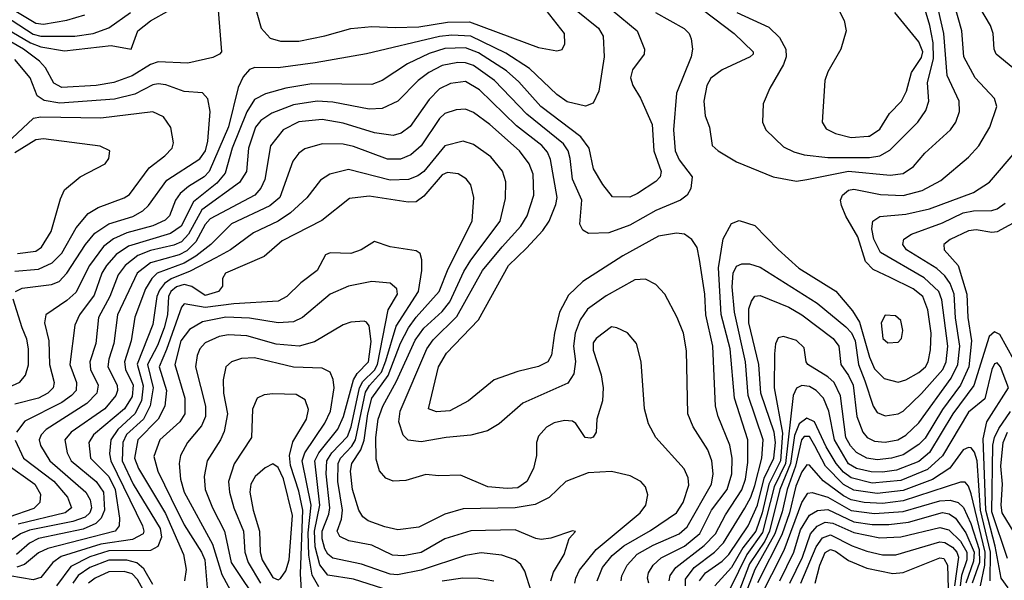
# Model space of a CAD drawing. Extents: x 997028 to 1115134, y 536408 to 618974.
# Tile 44 of 256: x 1014213 to 1017993, y 554736 to 556888. Entities that reach past the tile are written whole.
import ezdxf

# ---------------------------------------------------------------- set-up
doc = ezdxf.new("R2010")
doc.units = 0

msp = doc.modelspace()

# ---------------------------------------------------------------- linework, layer by layer
at = {"layer": '0CON10XD'}
for points in [[(1014085, 556989.4), (1014275, 556873.9), (1014305, 556871), (1014394.3, 556885.7), (1014463.1, 556906.9)], [(1015109.1, 556965), (1015140, 556855), (1015175, 556817.1), (1015214.8, 556804.8), (1015285, 556805.8), (1015385, 556825.7), (1015485, 556854), (1015565, 556862.2), (1015655, 556858.3), (1015745, 556860.3), (1015855, 556878.2), (1015940.1, 556880.1), (1016205, 556781.3), (1016275, 556768.6), (1016295, 556773.8), (1016305.7, 556795), (1016304.5, 556835), (1016233.9, 556923.9)], [(1016797.5, 556955), (1016955.5, 556835), (1017028.1, 556765), (1017028.1, 556755), (1017017.5, 556745), (1016910, 556695), (1016866.7, 556663.3), (1016851.5, 556635), (1016839.6, 556575), (1016845, 556518.8), (1016860.5, 556475), (1016871.4, 556405), (1016894, 556384), (1016965, 556342.1), (1017105, 556284.5), (1017195, 556267.8)], [(1017475, 556359.1), (1017515, 556364.8), (1017552.8, 556387.2), (1017660.8, 556495), (1017691.1, 556538.9), (1017703.1, 556575), (1017698.3, 556645), (1017720.8, 556739.2), (1017719.6, 556799.6), (1017707.2, 556865), (1017677.4, 556965)], [(1014075, 556942.6), (1014185, 556884.5), (1014265, 556832.5), (1014295, 556824.3), (1014425.1, 556824.9), (1014495, 556834.5), (1014555, 556857), (1014639.3, 556915)], [(1014095, 556892.4), (1014255, 556798.9), (1014295, 556783.6), (1014385, 556768.8), (1014565, 556788.4), (1014641.2, 556775), (1014667.2, 556845), (1014715, 556883), (1014788.1, 556925)], [(1014974.7, 556925), (1014987.5, 556765), (1014980, 556755), (1014955, 556743.1), (1014859.2, 556720.8), (1014745, 556725.6), (1014715, 556715.6), (1014645, 556672.3), (1014575, 556646.4), (1014506.7, 556635), (1014375, 556627.4), (1014344.5, 556644.5), (1014312.7, 556702.7), (1014289.2, 556729.2), (1014227.8, 556775), (1014105, 556845.6)], [(1016653.6, 556915), (1016763.9, 556853.9), (1016782.9, 556835), (1016791.1, 556815), (1016795.3, 556775), (1016790.7, 556745), (1016734.7, 556605.3), (1016723, 556465), (1016728.7, 556385), (1016745, 556350), (1016794.5, 556285), (1016789.8, 556240.2), (1016775.7, 556215), (1016750, 556195), (1016655, 556155.2), (1016555, 556099.2), (1016475, 556070), (1016396.9, 556066.9), (1016375, 556080), (1016363.4, 556103.4), (1016370.7, 556195), (1016335.2, 556275.2), (1016326.3, 556355), (1016319.2, 556385), (1016301.2, 556411.2), (1016159.4, 556525), (1016036.1, 556655), (1015955, 556711.4), (1015925, 556722.6), (1015895, 556723.8), (1015835, 556712.3), (1015784, 556685), (1015743.1, 556655), (1015665, 556575.3), (1015605, 556546.8), (1015555, 556544.3), (1015415, 556571.6), (1015355.2, 556575.2), (1015265, 556561.2), (1015181.5, 556528.5), (1015139.1, 556500.9), (1015119, 556475), (1015092, 556395), (1015083.5, 556305), (1015057.6, 556262.4), (1014912.3, 556157.7), (1014861.9, 556065), (1014835, 556035.7), (1014805, 556022.6), (1014715, 556002.1), (1014667.5, 555982.5), (1014617.8, 555945), (1014590.8, 555909.2), (1014559.1, 555825), (1014516.3, 555745), (1014505.2, 555645), (1014482.3, 555575), (1014485.2, 555545), (1014514.4, 555485), (1014509.4, 555455), (1014471.2, 555415), (1014315.1, 555314.9), (1014295.3, 555295), (1014287.6, 555275), (1014293.6, 555253.6), (1014328.5, 555195), (1014466.7, 555075), (1014483.9, 555045), (1014489.1, 555015), (1014482.7, 554995), (1014465, 554979.1), (1014417.9, 554962.1), (1014251.1, 554928.9), (1014217.1, 554915), (1014162, 554878)], [(1016348.8, 556925), (1016434.7, 556855), (1016453.5, 556825), (1016456.9, 556745), (1016436.2, 556613.8), (1016415, 556566.9), (1016385, 556555.5), (1016315, 556573.1), (1016275, 556601.2), (1016170.6, 556700.6), (1016079.9, 556759.9), (1015945, 556824.1), (1015871.8, 556828.2), (1015825, 556823.4), (1015545, 556757.2), (1015347.5, 556722.5), (1015205, 556703), (1015116, 556704), (1015095, 556696.7), (1015070.9, 556669.1), (1015052.3, 556627.7), (1015015, 556477.1), (1014941.2, 556305), (1014921.6, 556285), (1014861.8, 556248.2), (1014829.6, 556220.4), (1014811.9, 556195), (1014788.1, 556135), (1014771.8, 556118.2), (1014725, 556097), (1014625, 556069.6), (1014573.2, 556046.8), (1014535, 556016.8), (1014481.2, 555945), (1014428.6, 555841.4), (1014395, 555810.7), (1014313.6, 555755), (1014309.1, 555725), (1014324.8, 555654.8), (1014327.9, 555565), (1014345.7, 555495), (1014342.1, 555475), (1014321.2, 555455), (1014285, 555435.8), (1014195, 555412.5)], [(1016487.7, 556925), (1016582.9, 556845), (1016611.4, 556775), (1016610, 556755), (1016565.6, 556695), (1016558.2, 556665), (1016566.5, 556635), (1016596.4, 556586.4), (1016641.3, 556485), (1016648, 556385), (1016675.3, 556305), (1016671.5, 556285), (1016655, 556267.3), (1016585, 556220.5), (1016555, 556207.3), (1016488.3, 556208.3), (1016451.5, 556255), (1016416.2, 556315), (1016399.7, 556395), (1016367.8, 556437.8), (1016213.3, 556555), (1016128.9, 556648.9), (1016081.7, 556691.7), (1015975, 556760.4), (1015925, 556780.2), (1015845, 556776.9), (1015785, 556758.3), (1015702, 556718), (1015605.2, 556654.8), (1015565, 556638.8), (1015335, 556641.7), (1015235, 556624.4), (1015156.6, 556603.4), (1015115, 556581.4), (1015084.7, 556534.8), (1015029.4, 556395), (1015001.6, 556298.4), (1014969.5, 556260.5), (1014880.8, 556189.2), (1014833.2, 556095), (1014792.2, 556067.8), (1014631.2, 556018.8), (1014583.9, 555986.1), (1014546.2, 555945), (1014528.8, 555915), (1014498.8, 555831.2), (1014442.4, 555755), (1014424.7, 555715), (1014406, 555565), (1014431.9, 555495), (1014429.6, 555465), (1014412.8, 555445), (1014375, 555418.6), (1014232.8, 555347.2), (1014201.8, 555305)], [(1016706.1, 554735), (1016710.5, 554755), (1016731.7, 554785), (1016840.4, 554869.6), (1016884.3, 554915), (1016922.2, 554987.8), (1016985, 555083.6), (1016998.8, 555125), (1017008.8, 555188.8), (1017008.1, 555275), (1016957, 555435), (1016940.3, 555625), (1016906.2, 555756.2), (1016895.1, 555935), (1016913.3, 556046.7), (1016945, 556105.7), (1016975, 556116.7), (1017035, 556098.5), (1017125, 556005.4), (1017204.3, 555934.3), (1017346.5, 555846.5), (1017410.3, 555770.3), (1017436.9, 555726.9), (1017475, 555592.1), (1017495, 555547.8), (1017531.4, 555511.4), (1017585, 555497.4), (1017615, 555505.7), (1017665, 555533.5), (1017690, 555555), (1017700.2, 555575), (1017709.2, 555620.8), (1017711.9, 555685), (1017699.2, 555775), (1017679.8, 555825), (1017642.7, 555855), (1017555, 555899), (1017489.7, 555929.7), (1017459.7, 555959.7), (1017430.6, 556055), (1017384.2, 556134.2), (1017367.4, 556175), (1017364.3, 556195), (1017371.4, 556215), (1017395, 556233.9), (1017415, 556237.6), (1017516.9, 556216.9), (1017605, 556213), (1017678, 556232), (1017749.2, 556270.8), (1017855, 556360), (1017895, 556403.6), (1017937.3, 556475), (1017964.5, 556554.5), (1017955.4, 556585), (1017880.7, 556665), (1017837.5, 556745), (1017829.6, 556845), (1017802, 556945)], [(1016965.4, 556915), (1017089.2, 556859.2), (1017129.7, 556819.7), (1017154.6, 556775), (1017155.4, 556745), (1017145, 556715.8), (1017092.5, 556625), (1017067.3, 556565), (1017064.6, 556495), (1017077.3, 556465), (1017145, 556399.6), (1017185, 556380.3), (1017225, 556369.5), (1017315, 556359.2), (1017475, 556359.1)], [(1017195, 556267.8), (1017235, 556274.5), (1017395, 556307.1), (1017555, 556291.7), (1017605, 556297.1), (1017643.6, 556325), (1017688.2, 556375), (1017786.2, 556465), (1017806.2, 556495), (1017820.4, 556535), (1017819.7, 556575), (1017773.9, 556673.9), (1017761.1, 556835), (1017740.4, 556925)], [(1017355, 556930), (1017378, 556885), (1017385.7, 556845), (1017365.6, 556775), (1017315, 556688), (1017303.5, 556655), (1017293.1, 556495), (1017308.7, 556468.7), (1017345, 556450.6), (1017405, 556436.2)], [(1017405, 556436.2), (1017469.8, 556440.2), (1017475, 556441.4), (1017515, 556468.2), (1017552.1, 556527.9), (1017598.4, 556575), (1017616.8, 556613.2), (1017636.3, 556685), (1017675, 556743.3), (1017679.5, 556765), (1017665, 556802.7), (1017573.1, 556915)], [(1018025, 556703.5), (1017960.9, 556755), (1017953.6, 556775), (1017950.4, 556835), (1017939.6, 556865), (1017899.3, 556935)], [(1014197.3, 555845), (1014223, 555857), (1014335, 555871), (1014365, 555882.9), (1014395, 555914.7), (1014465.5, 556024.5), (1014501.8, 556068.2), (1014555, 556103.8), (1014647.5, 556132.5), (1014686, 556154), (1014707.9, 556175), (1014778.1, 556271.9), (1014905, 556353.8), (1014926.6, 556385), (1014935, 556421.2), (1014944.2, 556535), (1014935, 556584), (1014915, 556607.5), (1014845, 556612.8), (1014775, 556638.4), (1014745, 556642.3), (1014725, 556638), (1014655, 556601.9), (1014577.8, 556582.2), (1014367.3, 556567.3), (1014307.1, 556577.1), (1014280, 556595), (1014254.1, 556665), (1014195, 556735.3)], [(1016627.9, 554725), (1016623.1, 554745), (1016627.5, 554765), (1016645.3, 554795), (1016675, 554822.6), (1016765, 554868), (1016823.5, 554916.5), (1016868.7, 555005), (1016929.4, 555085), (1016947.3, 555145), (1016948.5, 555205), (1016939.8, 555255), (1016894.3, 555365), (1016884.3, 555405), (1016874.4, 555635), (1016846.7, 555755), (1016842.6, 555835), (1016822.8, 555967.2), (1016813.8, 556013.8), (1016793.9, 556043.9), (1016765, 556064.4), (1016735, 556069.1), (1016665, 556057.2), (1016528, 555982), (1016375, 555883.3), (1016319.7, 555830.3), (1016285.8, 555765), (1016266.2, 555685), (1016255, 555600), (1016240.6, 555575), (1016205, 555557.5), (1016125, 555537.7), (1016035, 555505.5), (1015935.8, 555425), (1015865, 555387.1), (1015812.9, 555382.9), (1015782, 555395), (1015820.4, 555555), (1015851.7, 555608.3), (1015974, 555736), (1016090.2, 555945), (1016159.3, 556010.7), (1016221.3, 556078.7), (1016246.2, 556115), (1016271.9, 556178.1), (1016276.1, 556205), (1016251.2, 556351.2), (1016239.3, 556379.3), (1016218, 556405), (1016120.4, 556480.4), (1015978.5, 556618.5), (1015925, 556650.9), (1015867, 556643), (1015825, 556622.1), (1015785, 556581.6), (1015712.7, 556477.3), (1015677.6, 556452.4), (1015646.5, 556443.5), (1015575, 556453.5), (1015455, 556490.6), (1015375, 556504.5), (1015285, 556496.2), (1015224.5, 556465.5), (1015176.6, 556403.4), (1015154, 556275), (1015138.4, 556241.6), (1015116.4, 556215), (1014945, 556123.7), (1014925, 556102.3), (1014890, 556035), (1014855, 556001.2), (1014825, 555985.9), (1014715.6, 555954.4), (1014664.5, 555915), (1014588.3, 555755), (1014575.2, 555645), (1014555, 555585.5), (1014551.7, 555555), (1014587.6, 555485), (1014589, 555465), (1014582, 555445), (1014540, 555395), (1014411.2, 555305), (1014386.8, 555275), (1014396.1, 555225), (1014411.3, 555195), (1014507.1, 555115), (1014534.8, 555075), (1014539.1, 555005), (1014526.1, 554975), (1014506, 554954), (1014457.5, 554932.5), (1014285, 554896.4), (1014251.7, 554878.3), (1014201.1, 554835)], [(1014195, 555923), (1014285, 555929.8), (1014338.4, 555955), (1014375, 555991.6), (1014430.6, 556089.4), (1014476.4, 556143.6), (1014515, 556167.7), (1014615, 556204.2), (1014635, 556216.8), (1014711, 556319), (1014770, 556365), (1014798.2, 556395), (1014803.3, 556415), (1014793.8, 556473.8), (1014765.2, 556515.2), (1014725, 556534.1), (1014525, 556509.8), (1014295, 556513.2), (1014265, 556508.4), (1014165, 556415.4)], [(1016522.7, 554735), (1016525, 554754), (1016545.2, 554795), (1016583.8, 554836.2), (1016645, 554871.1), (1016745, 554915.2), (1016775, 554941.1), (1016868.3, 555105), (1016875.2, 555145), (1016870.4, 555195), (1016855, 555237.5), (1016798, 555325), (1016777.5, 555375), (1016773.1, 555616.9), (1016761.8, 555685), (1016737.3, 555745), (1016689.1, 555835), (1016655, 555871.9), (1016615, 555892.5), (1016575, 555889.2), (1016465, 555828.6), (1016393.2, 555776.8), (1016364.3, 555735.7), (1016345, 555684.3), (1016338.8, 555635), (1016346.2, 555576.2), (1016341, 555529), (1016317.1, 555492.9), (1016144.1, 555415.9), (1016053.3, 555336.7), (1016009.5, 555310.5), (1015945, 555293.7), (1015850, 555285), (1015755, 555267.6), (1015705, 555274.6), (1015685, 555292.9), (1015669.3, 555345), (1015673.3, 555385), (1015775.9, 555625), (1015800.3, 555659.7), (1015891.6, 555748.4), (1015990, 555925), (1016065, 556016.1), (1016137.1, 556095), (1016161, 556135), (1016186.7, 556215), (1016184.7, 556295), (1016168.6, 556335), (1016132.4, 556385), (1016018.4, 556485), (1015955, 556531.8), (1015925, 556544.1), (1015888.3, 556541.7), (1015845, 556528.2), (1015825, 556508.4), (1015755, 556403.1), (1015715, 556369.5), (1015675, 556352), (1015625, 556353.1), (1015495, 556401), (1015455, 556410.2), (1015375, 556411.9), (1015308.3, 556391.7), (1015285, 556376.2), (1015261.4, 556345), (1015212, 556205), (1015173.9, 556173.9), (1015025.9, 556105), (1014947, 556025), (1014889.4, 555980.6), (1014845, 555953.9), (1014741.6, 555915), (1014720.5, 555895), (1014696.1, 555855), (1014655, 555745.7), (1014641.7, 555655), (1014615.7, 555574.3), (1014619, 555545), (1014648.4, 555485), (1014645, 555441.3), (1014615.5, 555395), (1014496.8, 555295), (1014478.9, 555265), (1014484.8, 555205), (1014555.1, 555135.1), (1014580, 555085), (1014596.7, 554975), (1014594.7, 554945), (1014580.4, 554925), (1014321.1, 554858.9), (1014285, 554841.5), (1014232.3, 554797.7), (1014202.9, 554787.1)], [(1016430.2, 554735), (1016451, 554785), (1016487.8, 554832.2), (1016531.7, 554868.3), (1016635, 554927.2), (1016734.1, 554995), (1016760.4, 555035), (1016781.7, 555101.7), (1016779.8, 555129.8), (1016763.8, 555163.8), (1016655.7, 555285), (1016627.2, 555337.2), (1016611.1, 555395), (1016598.6, 555575), (1016581.4, 555645), (1016546.2, 555686.2), (1016505, 555705.5), (1016485, 555708.5), (1016425.7, 555665), (1016415, 555648), (1016415, 555620), (1016445.3, 555525.3), (1016453.3, 555475), (1016450.4, 555425), (1016429.2, 555355), (1016425.8, 555305), (1016415, 555286.2), (1016405, 555281.4), (1016383.8, 555285), (1016347.9, 555337.9), (1016335, 555347.5), (1016305, 555349.4), (1016265, 555340.6), (1016235, 555324.3), (1016205, 555290), (1016196.5, 555265), (1016196.7, 555215), (1016186.2, 555165), (1016159.6, 555115), (1016125, 555091.7), (1016085, 555088.4), (1016010, 555095), (1015905, 555140), (1015822.5, 555137.5), (1015772.7, 555142.7), (1015695, 555118.8), (1015647, 555117), (1015618.4, 555128.4), (1015595, 555157.1), (1015581.3, 555201.3), (1015581, 555285), (1015590, 555355), (1015607.2, 555405), (1015659.7, 555500.3), (1015732, 555658), (1015765, 555703.6), (1015835, 555767.9), (1015864.5, 555805), (1015918.4, 555921.6), (1015945.2, 555965), (1016057, 556115), (1016078.7, 556201.3), (1016079.7, 556265), (1016066.8, 556306.8), (1016021.7, 556361.7), (1015955, 556408.7), (1015915, 556422), (1015845, 556403.5), (1015764.3, 556305), (1015742, 556288), (1015706.1, 556273.9), (1015635, 556271.5), (1015475, 556312.3), (1015404.3, 556295), (1015368, 556272), (1015315.6, 556204.4), (1015253.2, 556146.8), (1015205, 556115.2), (1015110.4, 556069.6), (1015022.4, 556005), (1014966.7, 555973.3), (1014867.8, 555922.2), (1014795, 555893.5), (1014769.6, 555875), (1014749.6, 555850.4), (1014740.2, 555825), (1014725, 555718.5), (1014664.4, 555565.6), (1014687.3, 555482.7), (1014680.4, 555425), (1014655.3, 555374.7), (1014590.7, 555315), (1014563, 555275), (1014558.6, 555221.4), (1014563.2, 555195), (1014684.4, 554945), (1014690.4, 554925), (1014687, 554915), (1014647, 554893), (1014525.3, 554874.7), (1014372, 554828), (1014340.5, 554805), (1014295, 554747.3), (1014265, 554737.7), (1014175, 554753.4)], [(1014205, 555990.5), (1014275, 556000), (1014297.4, 556015), (1014334.7, 556075), (1014369.8, 556200.2), (1014385.4, 556234.6), (1014445, 556284.2), (1014541.2, 556335), (1014555.8, 556355), (1014558.8, 556385), (1014522.4, 556402.4), (1014305, 556431.2), (1014275, 556426.9), (1014195, 556377.1)], [(1016768.4, 554715), (1016768.9, 554741.1), (1016802.3, 554785), (1016880.9, 554845), (1016915, 554879.8), (1016996.7, 555013.3), (1017019.5, 555055), (1017035, 555100.7), (1017062.3, 555205), (1017066.9, 555275), (1017009.2, 555445), (1016998.7, 555575), (1016957, 555765), (1016947.5, 555862.5), (1016952.6, 555915), (1016965, 555942.5), (1016985, 555951.2), (1017015, 555950.7), (1017055, 555937.5), (1017275, 555799.5), (1017385, 555708.7), (1017405.7, 555685.8), (1017420.3, 555655), (1017433.2, 555565), (1017457.9, 555502.1), (1017488.8, 555405), (1017505, 555380.4), (1017535, 555367.8), (1017585, 555374.7), (1017605, 555385.9), (1017675, 555453.8), (1017756.4, 555545), (1017769.1, 555575), (1017775.6, 555635), (1017753.3, 555813.3), (1017742, 555845), (1017685, 555897.4), (1017517.4, 555995), (1017491.7, 556045), (1017484.3, 556085.7), (1017487.5, 556115), (1017515, 556132.7), (1017615, 556141.1), (1017705, 556162), (1017875, 556224.1), (1017935.8, 556264.2), (1018042, 556388)], [(1016344.8, 554725), (1016347.7, 554745), (1016362.7, 554775), (1016426.5, 554855), (1016595.4, 554995), (1016616.2, 555025), (1016624.4, 555065), (1016615.7, 555095), (1016597.1, 555115), (1016556.8, 555136.8), (1016485, 555154.2), (1016395, 555148.6), (1016309.1, 555115), (1016245.2, 555054.8), (1016192.3, 555027.7), (1016115.2, 555014.8), (1015915, 555010.9), (1015845, 554990.2), (1015745, 554940), (1015665, 554930.2), (1015615, 554941.2), (1015550.4, 554965), (1015530.4, 554980.4), (1015515.6, 555005), (1015491.3, 555085), (1015482.8, 555155), (1015487.9, 555185), (1015523.2, 555236.8), (1015535.5, 555274.5), (1015549.4, 555375), (1015565.1, 555435), (1015627.5, 555522.5), (1015675, 555646.3), (1015705.7, 555705), (1015735, 555746.7), (1015823.6, 555845), (1015858.3, 555931.7), (1015949.7, 556115), (1015957.2, 556205), (1015945, 556254), (1015927.4, 556277.4), (1015895.8, 556295.8), (1015855, 556301.8), (1015835, 556292.6), (1015765, 556210.7), (1015735, 556188.5), (1015705, 556187.5), (1015555, 556210), (1015478.8, 556201.2), (1015372.9, 556117.1), (1015220.7, 556039.3), (1015151.3, 555978.7), (1015003.1, 555915), (1014991.9, 555895), (1014991.9, 555865), (1014976.7, 555845), (1014925, 555830), (1014874.5, 555864.5), (1014845, 555871.1), (1014815, 555862), (1014794.1, 555845), (1014784.9, 555825), (1014780.2, 555755), (1014767.5, 555705), (1014742.7, 555637.3), (1014704.3, 555565), (1014725.5, 555475), (1014714.3, 555405.7), (1014688.5, 555355), (1014623.9, 555296.1), (1014608.7, 555265), (1014606.8, 555195), (1014649, 555105), (1014753, 554935), (1014758, 554902), (1014744.2, 554865.8), (1014715, 554850.9), (1014555, 554849.3), (1014482.9, 554827.1), (1014410.2, 554789.8), (1014355, 554714.8)], [(1016822.5, 554735), (1016846.3, 554765), (1016910.3, 554809.7), (1016935, 554835.8), (1017009, 554945), (1017045.3, 555024.7), (1017071.2, 555128.8), (1017108.1, 555205), (1017114.5, 555265), (1017108.8, 555305), (1017058.4, 555455), (1017051.1, 555565), (1017011.8, 555725), (1017012, 555778), (1017021.8, 555808.2), (1017035, 555826.7), (1017055, 555829.7), (1017165.1, 555785.1), (1017215.6, 555755.6), (1017336.3, 555665), (1017357.5, 555635), (1017364.7, 555565), (1017395, 555522.9), (1017412.6, 555485), (1017426.8, 555365), (1017449.5, 555305), (1017466.7, 555285), (1017495, 555270.6), (1017535, 555267.1), (1017584.4, 555275), (1017615, 555293), (1017665, 555341.2), (1017788.5, 555511.5), (1017814.4, 555565), (1017821.8, 555635), (1017805.8, 555744.2), (1017800.7, 555835), (1017785.3, 555875.3), (1017765, 555905.2), (1017733.5, 555933.5), (1017616.7, 556005), (1017602.7, 556025), (1017607.1, 556045), (1017636.5, 556065), (1017755, 556108.6), (1017835, 556146), (1017875, 556154.9), (1017944.2, 556155.8), (1017965, 556161.5), (1017996.3, 556183.7)], [(1018055, 556122.7), (1017965, 556073.1), (1017945, 556070.8), (1017885, 556081.4), (1017855, 556077.3), (1017785, 556044.7), (1017760.9, 556025), (1017762.1, 556005), (1017815.5, 555944.5)], [(1016252.6, 554735), (1016262.1, 554767.9), (1016303.8, 554835), (1016322.7, 554897.3), (1016346.7, 554923.3), (1016335, 554926.2), (1016251.5, 554898.5), (1016215, 554893.4), (1016195, 554896.5), (1016115, 554930.2), (1015945, 554925.7), (1015845, 554896.2), (1015755, 554843), (1015685, 554829.8), (1015645, 554833.5), (1015565, 554871.2), (1015477.3, 554887.3), (1015442.3, 554905), (1015431.8, 554925), (1015448.5, 554971.5), (1015452.6, 555005), (1015434.7, 555115), (1015435.8, 555185), (1015444.9, 555205), (1015488.8, 555251.2), (1015502.9, 555275), (1015541.3, 555458.7), (1015555.7, 555484.3), (1015601.7, 555535), (1015619, 555579), (1015658.2, 555711.7), (1015743.7, 555845), (1015757.1, 555925), (1015756.5, 555966.5), (1015750.9, 555990.9), (1015735, 556001.4), (1015635, 556015.7), (1015575, 556036.7), (1015524, 556005), (1015485, 555990), (1015405, 555992.5), (1015386.7, 555985), (1015355.6, 555925), (1015292.6, 555877.4), (1015238.9, 555825), (1015205, 555807.2), (1015035, 555797.3), (1014925, 555783.4), (1014845, 555797.1), (1014835, 555784.4), (1014777.4, 555622.6), (1014748.6, 555555), (1014776.4, 555465), (1014770.7, 555405), (1014744.5, 555355), (1014667.4, 555275), (1014654, 555205), (1014669.2, 555165), (1014773, 554993), (1014841.7, 554835), (1014852.7, 554777.3), (1014845.7, 554735)], [(1017815.5, 555944.5), (1017849.4, 555835), (1017852.9, 555745), (1017866.9, 555655), (1017856, 555555), (1017824.1, 555485.9), (1017755, 555392.4), (1017688.7, 555281.3), (1017665, 555257.2), (1017605, 555218.4), (1017560, 555205), (1017505, 555198.3), (1017465, 555205.5), (1017425, 555227.4), (1017402, 555252), (1017384.4, 555285), (1017364.2, 555444.2), (1017339.4, 555495), (1017315, 555517.5), (1017238.2, 555565), (1017231.8, 555575), (1017225, 555628.8), (1017195, 555656.2), (1017145, 555671.9), (1017125, 555667.5), (1017115, 555643.3), (1017111.1, 555605), (1017109, 555475), (1017141.2, 555301.2), (1017134, 555195), (1017088.7, 555105), (1017063.7, 554995), (1017039.5, 554925), (1016988.9, 554861.1), (1016945, 554785.5), (1016882.2, 554715)], [(1016176.7, 554695), (1016151.9, 554771.9), (1016137.2, 554797.2), (1016114.8, 554814.8), (1016063.5, 554833.5), (1015985, 554842), (1015925, 554832), (1015755, 554775.8), (1015663.1, 554756.9), (1015635, 554760.5), (1015525, 554798.5), (1015415, 554821.2), (1015396.4, 554836.4), (1015385, 554857.2), (1015374.4, 554895), (1015373.8, 554925), (1015400.2, 554989.8), (1015404.3, 555015), (1015390, 555145), (1015392.8, 555195), (1015411.9, 555225), (1015472, 555288), (1015485.1, 555324.9), (1015517.4, 555475), (1015530.8, 555499.2), (1015575, 555543), (1015587.4, 555565), (1015628, 555775), (1015663.1, 555835), (1015661.6, 555855), (1015635, 555877.3), (1015565, 555883.4), (1015475, 555865.3), (1015405.6, 555834.4), (1015298.8, 555745), (1015265, 555728.9), (1015205, 555724.4), (1015095, 555742.7), (1015005, 555746.5), (1014915, 555728.8), (1014865, 555699.3), (1014832.2, 555655), (1014808.7, 555565), (1014847.2, 555435), (1014847, 555375), (1014827.6, 555345), (1014751.2, 555275), (1014728.9, 555211.1), (1014743.3, 555155), (1014795, 555049.8), (1014845, 554949.5), (1014911.8, 554845), (1014924.3, 554815), (1014932.8, 554707.2)], [(1014130.2, 555459.8), (1014213.5, 555496.5), (1014236, 555524), (1014247.1, 555562.9), (1014247.6, 555625), (1014241.3, 555661.3), (1014223.1, 555705), (1014188.4, 555815)], [(1017545, 555647.5), (1017585, 555650), (1017598.1, 555665), (1017603.1, 555695), (1017595, 555733.3), (1017575, 555750.8), (1017535, 555753.8), (1017519.4, 555725), (1017525.8, 555665), (1017545, 555647.5)], [(1015635, 554695.5), (1015495, 554740.3), (1015396.5, 554756.5), (1015365, 554795.8), (1015348, 554865), (1015345.4, 554925), (1015365.8, 555025), (1015346, 555195), (1015361, 555225), (1015434, 555316), (1015456.1, 555365), (1015494.3, 555505.7), (1015509.4, 555530.6), (1015551.9, 555575), (1015562.3, 555652.3), (1015555, 555712.5), (1015545, 555727.1), (1015535, 555730.6), (1015485, 555727.5), (1015455, 555716.4), (1015345, 555651.8), (1015285.6, 555634.4), (1015197.6, 555642.4), (1015085, 555674.4), (1015015, 555678.8), (1014978.6, 555671.4), (1014925, 555648.2), (1014905.3, 555625), (1014895, 555598.6), (1014887.8, 555555), (1014926, 555405), (1014926.8, 555365), (1014911.3, 555328.7), (1014857.3, 555265), (1014830.8, 555215), (1014825.3, 555185), (1014830.2, 555125), (1014845.2, 555075), (1014952.9, 554875), (1014988.9, 554758.9), (1015046.1, 554655)], [(1018082.5, 555485), (1017975, 555680), (1017955, 555689.4), (1017935, 555672.5), (1017875.4, 555484.6), (1017795.1, 555375), (1017705, 555227.5), (1017665, 555192.8), (1017579.4, 555159.4), (1017525, 555151.1), (1017482.1, 555152.1), (1017425, 555166.1), (1017395, 555183.6), (1017340.8, 555275), (1017319.7, 555385), (1017298.4, 555435), (1017270, 555465), (1017245, 555480.4), (1017215, 555483.7), (1017195, 555473.8), (1017181.9, 555445), (1017152.4, 555185), (1017109.6, 555095), (1017065, 554920.3), (1017004, 554835), (1016941, 554705)], [(1015361.2, 554711.2), (1015336.1, 554756.1), (1015323.2, 554833.1), (1015321.2, 554918.8), (1015331.6, 555025), (1015298, 555195), (1015307.4, 555225), (1015385, 555339.2), (1015406.5, 555385), (1015420.4, 555475), (1015416.7, 555506.7), (1015404.7, 555534.7), (1015375, 555550), (1015265, 555553.9), (1015115, 555590), (1015065, 555588.1), (1015026.9, 555575), (1015004.6, 555555), (1014993.8, 555506.2), (1014995.2, 555455), (1015010.6, 555375), (1014998.1, 555308.1), (1014984.2, 555275), (1014932.5, 555195), (1014921.9, 555135), (1014925.2, 555085), (1014953.5, 555015), (1015000, 554925), (1015025, 554804.1), (1015138.8, 554635)], [(1018007.2, 554707.2), (1017980.1, 554745), (1017957.1, 554867.1), (1017922.1, 555005), (1017911.1, 555278.9), (1017925.7, 555344.3), (1018008.4, 555475), (1017977.7, 555555), (1017965, 555570.4), (1017955, 555566.8), (1017945, 555545.6), (1017917.3, 555432.7), (1017855, 555381.9), (1017755.8, 555214.2), (1017698.1, 555161.9), (1017595, 555119.6), (1017485, 555109), (1017405, 555129.1), (1017375, 555151.9), (1017346.9, 555185), (1017308.9, 555248.9), (1017264.5, 555344.5), (1017235, 555358.8), (1017205, 555337.1), (1017187.8, 555292.2), (1017172.4, 555185), (1017131.5, 555085), (1017091.2, 554925), (1017072.9, 554887.1), (1017015, 554799.8), (1016928.6, 554575)], [(1015296.8, 554676.8), (1015290.8, 554760.8), (1015299.7, 555005), (1015285, 555078.5), (1015253.3, 555176.7), (1015248.9, 555215), (1015261.8, 555268.2), (1015313.8, 555355), (1015322.3, 555392.3), (1015308.7, 555428.7), (1015275, 555449.1), (1015185, 555452.3), (1015152.2, 555447.8), (1015125, 555435.7), (1015107.1, 555392.9), (1015103.3, 555285), (1015036.6, 555183.4), (1015014.8, 555115), (1015018.1, 555075), (1015035.5, 555015), (1015072.3, 554925), (1015077.2, 554845), (1015091, 554805), (1015137.5, 554725)], [(1018005, 554820.4), (1017945, 554999.5), (1017948.5, 555255), (1017954.7, 555285), (1017971.4, 555318.6), (1018016.3, 555383.7)], [(1017938.2, 554735), (1017939.3, 554845), (1017901.2, 555005), (1017888.6, 555195), (1017878.5, 555228.5), (1017865, 555244.7), (1017855, 555246.7), (1017835, 555237.5), (1017783, 555167), (1017716.8, 555123.3), (1017605, 555080.7), (1017505, 555069.1), (1017415, 555081.8), (1017375, 555104), (1017306.1, 555175), (1017265, 555252.1), (1017245, 555288), (1017225, 555288.3), (1017214.7, 555275), (1017190.8, 555175), (1017158.9, 555085), (1017140.6, 554999.4), (1017112.4, 554915), (1017035, 554777.7), (1016953.3, 554565)], [(1018030.4, 554920.4), (1017985, 554995.5), (1017980.5, 555025), (1017986.1, 555105), (1017979.3, 555175), (1017988.4, 555265), (1018005.1, 555304.9)], [(1014196, 555274), (1014228, 555205), (1014345, 555116.6), (1014396.7, 555055), (1014412.9, 555015), (1014388.2, 554995), (1014207.6, 554952.4)], [(1014160.4, 555185), (1014271.9, 555105), (1014293.3, 555066.7), (1014291.3, 555035), (1014268.2, 555011.9), (1014171.2, 554978.8)], [(1015205, 554737.6), (1015215, 554742.7), (1015235, 554772.5), (1015247.9, 554815), (1015260.9, 554985), (1015225.6, 555125.6), (1015205, 555168.7), (1015185, 555183.3), (1015155, 555168.2), (1015117.8, 555135), (1015101, 555105), (1015096.5, 555075), (1015109.1, 555005), (1015133.7, 554925), (1015137, 554845), (1015144.6, 554815), (1015185, 554746.6), (1015205, 554737.6)], [(1017900.9, 554715), (1017918.4, 554795), (1017918.9, 554845), (1017865, 555068.2), (1017855, 555097.1), (1017842.4, 555112.4), (1017825, 555113.3), (1017605, 555041.4), (1017525, 555031.4), (1017455, 555034.9), (1017405, 555044.7), (1017375, 555060.9), (1017297.8, 555117.8), (1017245, 555178.6), (1017235, 555179.4), (1017215, 555152.7), (1017192.5, 555097.5), (1017168.3, 554995), (1017138.8, 554911.2), (1017045, 554726.3)], [(1017053.6, 554665), (1017147.5, 554852.5), (1017215, 555034.7), (1017238.7, 555071.3), (1017255, 555074), (1017315, 555054.9), (1017405, 555004.7), (1017495, 554992.4), (1017605, 555000.8), (1017745, 555041.1), (1017784.4, 555044.4), (1017815.3, 555035.3), (1017835.6, 555015.6), (1017863.8, 554953.8), (1017896.7, 554855), (1017897.4, 554805), (1017869.3, 554725)], [(1017130.7, 554735), (1017185.1, 554845), (1017210.2, 554929.8), (1017245, 554986.3), (1017275.8, 555004.2), (1017315, 555008.2), (1017415, 554961.4), (1017485, 554950.2), (1017549.5, 554950.5), (1017625, 554959.2), (1017755, 554996.2), (1017781.4, 554991.4), (1017804.8, 554975), (1017845, 554918.3), (1017876.7, 554845), (1017875, 554810), (1017844.9, 554725)], [(1017169.2, 554725), (1017217.9, 554825), (1017248.3, 554915), (1017275, 554944.2), (1017305, 554958.9), (1017335, 554955.8), (1017415, 554919.8), (1017515, 554899.6), (1017595, 554903.5), (1017745, 554938.5), (1017779.5, 554929.5), (1017825, 554886.6), (1017849, 554845), (1017849.4, 554815), (1017828.3, 554755), (1017823.3, 554715)], [(1017212.3, 554725), (1017270.9, 554865), (1017295, 554899), (1017325, 554911.4), (1017408.2, 554868.2), (1017465, 554847.7), (1017525, 554834.5), (1017575.8, 554834.2), (1017745, 554883.5), (1017765, 554881.8), (1017794, 554864), (1017810.4, 554845), (1017816.8, 554825), (1017802, 554715)], [(1017266.4, 554725), (1017284.5, 554794.5), (1017305, 554843.2), (1017325, 554855.1), (1017345, 554847.9), (1017395, 554812.4), (1017465, 554783.1), (1017565, 554762.7), (1017605, 554766.3), (1017745, 554823), (1017760.6, 554820.6), (1017774.2, 554795), (1017777.6, 554705)], [(1014725, 554720.4), (1014690, 554780), (1014663.5, 554803.5), (1014625, 554814.1), (1014555, 554813.9), (1014482.2, 554785), (1014438.3, 554755), (1014417.6, 554725)], [(1014695.4, 554685.4), (1014665, 554740), (1014645, 554761.1), (1014615, 554770.3), (1014555, 554768.5), (1014502.6, 554745), (1014477.4, 554725)], [(1016032.7, 554732.7), (1015975, 554743.3), (1015914.7, 554744.7), (1015835, 554733)]]:
    msp.add_lwpolyline(points, dxfattribs=at)

doc.saveas('drawing.dxf')
